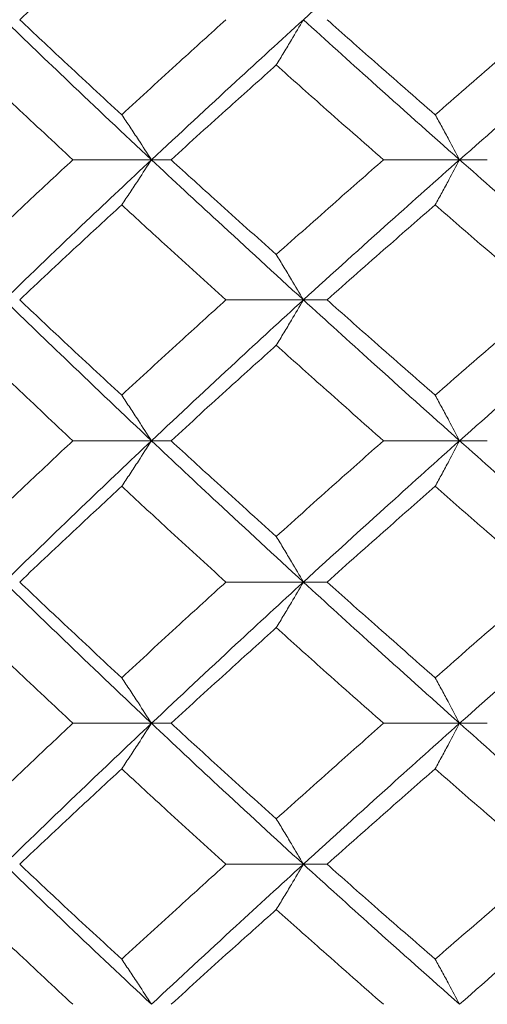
# Model space of a CAD drawing. Header units: inches. Extents: x -3.7 to 22.7, y -9.6 to 17.3.
# Tile 46 of 130: x -1.424 to -1.222, y -0.362 to 0.064. Entities that reach past the tile are written whole.
import ezdxf

# ---------------------------------------------------------------- set-up
doc = ezdxf.new("R2010")
doc.units = ezdxf.units.IN
doc.header["$MEASUREMENT"] = 0

msp = doc.modelspace()

# ---------------------------------------------------------------- linework, layer by layer
at = {"color": 7, "linetype": 'Continuous', "lineweight": 15}
for p, q in [((-1.3669, 0.00368), (-1.40092, 0.00368)), ((-1.3669, 0.00368), (-1.35843, 0.00368)), ((-1.23357, 0.00368), (-1.26652, 0.00368)), ((-1.23357, 0.00368), (-1.22159, 0.00368)), ((-1.30116, -0.05694), (-1.33469, -0.05694)), ((-1.30116, -0.05694), (-1.29092, -0.05694)), ((-1.3669, -0.11789), (-1.40092, -0.11789)), ((-1.3669, -0.11789), (-1.35843, -0.11789)), ((-1.23357, -0.11789), (-1.26652, -0.11789)), ((-1.23357, -0.11789), (-1.22159, -0.11789)), ((-1.30116, -0.17902), (-1.33469, -0.17902)), ((-1.30116, -0.17902), (-1.29092, -0.17902)), ((-1.3669, -0.24014), (-1.40092, -0.24014)), ((-1.3669, -0.24014), (-1.35843, -0.24014)), ((-1.23357, -0.24014), (-1.26652, -0.24014)), ((-1.23357, -0.24014), (-1.22159, -0.24014)), ((-1.30116, -0.3011), (-1.33469, -0.3011)), ((-1.30116, -0.3011), (-1.29092, -0.3011))]:
    msp.add_line(p, q, dxfattribs=at)
for points, knots in [([(-1.30116, 0.0643), (-1.28867, 0.07566), (-1.26633, 0.09596), (-1.24358, 0.1163), (-1.23357, 0.12526)], [0, 0, 0, 0, 0.5595503, 1, 1, 1, 1]), ([(-1.42392, 0.0643), (-1.41575, 0.072), (-1.40115, 0.08574), (-1.38632, 0.09951), (-1.37978, 0.10557)], [0, 0, 0, 0, 0.559665, 1, 1, 1, 1]), ([(-1.3669, 0.00368), (-1.37893, 0.01497), (-1.40044, 0.03514), (-1.42137, 0.05538), (-1.4306, 0.0643)], [0, 0, 0, 0, 0.559248, 1, 1, 1, 1]), ([(-1.37978, 0.02319), (-1.38809, 0.03085), (-1.40293, 0.04454), (-1.4175, 0.05826), (-1.42392, 0.0643)], [0, 0, 0, 0, 0.559527, 1, 1, 1, 1]), ([(-1.37978, 0.02319), (-1.37143, 0.03085), (-1.3565, 0.04454), (-1.34136, 0.05826), (-1.33469, 0.0643)], [0, 0, 0, 0, 0.559527, 1, 1, 1, 1]), ([(-1.3669, 0.00368), (-1.35476, 0.01497), (-1.33306, 0.03514), (-1.31092, 0.05538), (-1.30116, 0.0643)], [0, 0, 0, 0, 0.559248, 1, 1, 1, 1]), ([(-1.31291, 0.04471), (-1.3118, 0.04651), (-1.3096, 0.05011), (-1.30568, 0.05662), (-1.30288, 0.06139), (-1.30116, 0.0643)], [0, 0, 0, 0, 0.279356, 0.558712, 1, 1, 1, 1]), ([(-1.23357, 0.00368), (-1.2463, 0.01497), (-1.26906, 0.03514), (-1.29134, 0.05538), (-1.30116, 0.0643)], [0, 0, 0, 0, 0.559248, 1, 1, 1, 1]), ([(-1.24414, 0.02319), (-1.25293, 0.03085), (-1.26863, 0.04454), (-1.28411, 0.05826), (-1.29092, 0.0643)], [0, 0, 0, 0, 0.559527, 1, 1, 1, 1]), ([(-1.24414, 0.02319), (-1.23531, 0.03085), (-1.21954, 0.04454), (-1.2036, 0.05826), (-1.19657, 0.0643)], [0, 0, 0, 0, 0.559527, 1, 1, 1, 1]), ([(-1.23357, 0.00368), (-1.22075, 0.01497), (-1.19782, 0.03514), (-1.17455, 0.05538), (-1.1643, 0.0643)], [0, 0, 0, 0, 0.559248, 1, 1, 1, 1]), ([(-1.40092, 0.00368), (-1.40914, 0.01132), (-1.42382, 0.02498), (-1.43824, 0.03867), (-1.44459, 0.04471)], [0, 0, 0, 0, 0.559462, 1, 1, 1, 1]), ([(-1.35843, 0.00368), (-1.35, 0.01132), (-1.33492, 0.02498), (-1.31964, 0.03867), (-1.31291, 0.04471)], [0, 0, 0, 0, 0.559462, 1, 1, 1, 1]), ([(-1.26652, 0.00368), (-1.27523, 0.01132), (-1.2908, 0.02498), (-1.30615, 0.03867), (-1.31291, 0.04471)], [0, 0, 0, 0, 0.559462, 1, 1, 1, 1]), ([(-1.37978, 0.02319), (-1.37857, 0.02139), (-1.37615, 0.0178), (-1.37185, 0.01131), (-1.36878, 0.00658), (-1.3669, 0.00368)], [0, 0, 0, 0, 0.279852, 0.559705, 1, 1, 1, 1]), ([(-1.24414, 0.02319), (-1.24315, 0.02139), (-1.24116, 0.0178), (-1.23763, 0.01131), (-1.23511, 0.00658), (-1.23357, 0.00368)], [0, 0, 0, 0, 0.279852, 0.559705, 1, 1, 1, 1]), ([(-1.44459, -0.03734), (-1.4365, -0.02967), (-1.42208, -0.01598), (-1.40738, -0.00232), (-1.40092, 0.00368)], [0, 0, 0, 0, 0.560541, 1, 1, 1, 1]), ([(-1.4306, -0.05694), (-1.41885, -0.04559), (-1.39789, -0.02535), (-1.37636, -0.00518), (-1.3669, 0.00368)], [0, 0, 0, 0, 0.560759, 1, 1, 1, 1]), ([(-1.37978, -0.01582), (-1.37857, -0.01403), (-1.37615, -0.01043), (-1.37185, -0.00395), (-1.36878, 0.00079), (-1.3669, 0.00368)], [0, 0, 0, 0, 0.279852, 0.559705, 1, 1, 1, 1]), ([(-1.30116, -0.05694), (-1.31357, -0.04559), (-1.3357, -0.02535), (-1.35738, -0.00518), (-1.3669, 0.00368)], [0, 0, 0, 0, 0.560759, 1, 1, 1, 1]), ([(-1.31291, -0.03734), (-1.32147, -0.02967), (-1.33674, -0.01598), (-1.35181, -0.00232), (-1.35843, 0.00368)], [0, 0, 0, 0, 0.560541, 1, 1, 1, 1]), ([(-1.31291, -0.03734), (-1.3043, -0.02967), (-1.28895, -0.01598), (-1.27336, -0.00232), (-1.26652, 0.00368)], [0, 0, 0, 0, 0.5605414, 1, 1, 1, 1]), ([(-1.30116, -0.05694), (-1.28866, -0.04559), (-1.26636, -0.02535), (-1.24357, -0.00518), (-1.23357, 0.00368)], [0, 0, 0, 0, 0.560759, 1, 1, 1, 1]), ([(-1.24414, -0.01582), (-1.24315, -0.01403), (-1.24116, -0.01043), (-1.23763, -0.00395), (-1.23511, 0.00079), (-1.23357, 0.00368)], [0, 0, 0, 0, 0.279852, 0.559705, 1, 1, 1, 1]), ([(-1.1643, -0.05694), (-1.17734, -0.04559), (-1.2006, -0.02535), (-1.2235, -0.00518), (-1.23357, 0.00368)], [0, 0, 0, 0, 0.560759, 1, 1, 1, 1]), ([(-1.42392, -0.05694), (-1.41575, -0.04925), (-1.40116, -0.03553), (-1.38631, -0.02184), (-1.37978, -0.01582)], [0, 0, 0, 0, 0.560476, 1, 1, 1, 1]), ([(-1.33469, -0.05694), (-1.34317, -0.04925), (-1.35831, -0.03553), (-1.37323, -0.02184), (-1.37978, -0.01582)], [0, 0, 0, 0, 0.560476, 1, 1, 1, 1]), ([(-1.29092, -0.05694), (-1.28224, -0.04925), (-1.26676, -0.03553), (-1.25104, -0.02184), (-1.24414, -0.01582)], [0, 0, 0, 0, 0.560476, 1, 1, 1, 1]), ([(-1.19657, -0.05694), (-1.20551, -0.04925), (-1.22144, -0.03553), (-1.23721, -0.02184), (-1.24414, -0.01582)], [0, 0, 0, 0, 0.560476, 1, 1, 1, 1]), ([(-1.31291, -0.03734), (-1.3118, -0.03914), (-1.3096, -0.04274), (-1.30568, -0.04926), (-1.30288, -0.05402), (-1.30116, -0.05694)], [0, 0, 0, 0, 0.279356, 0.558712, 1, 1, 1, 1]), ([(-1.3669, -0.11789), (-1.37894, -0.1065), (-1.40041, -0.08616), (-1.42138, -0.06586), (-1.4306, -0.05694)], [0, 0, 0, 0, 0.5604576, 1, 1, 1, 1]), ([(-1.37978, -0.09821), (-1.38809, -0.09049), (-1.40292, -0.07673), (-1.41751, -0.06298), (-1.42392, -0.05694)], [0, 0, 0, 0, 0.560339, 1, 1, 1, 1]), ([(-1.37978, -0.09821), (-1.37143, -0.09049), (-1.35651, -0.07673), (-1.34136, -0.06298), (-1.33469, -0.05694)], [0, 0, 0, 0, 0.560339, 1, 1, 1, 1]), ([(-1.3669, -0.11789), (-1.35476, -0.1065), (-1.33309, -0.08616), (-1.31091, -0.06586), (-1.30116, -0.05694)], [0, 0, 0, 0, 0.5604576, 1, 1, 1, 1]), ([(-1.31291, -0.07657), (-1.31181, -0.07477), (-1.3096, -0.07116), (-1.30568, -0.06463), (-1.30288, -0.05986), (-1.30116, -0.05694)], [0, 0, 0, 0, 0.279168, 0.558336, 1, 1, 1, 1]), ([(-1.23357, -0.11789), (-1.24631, -0.1065), (-1.26904, -0.08616), (-1.29135, -0.06586), (-1.30116, -0.05694)], [0, 0, 0, 0, 0.560458, 1, 1, 1, 1]), ([(-1.24414, -0.09821), (-1.25293, -0.09049), (-1.26861, -0.07673), (-1.28411, -0.06298), (-1.29092, -0.05694)], [0, 0, 0, 0, 0.560339, 1, 1, 1, 1]), ([(-1.24414, -0.09821), (-1.23531, -0.09049), (-1.21955, -0.07673), (-1.20359, -0.06298), (-1.19657, -0.05694)], [0, 0, 0, 0, 0.560339, 1, 1, 1, 1]), ([(-1.23357, -0.11789), (-1.22074, -0.1065), (-1.19785, -0.08616), (-1.17454, -0.06586), (-1.1643, -0.05694)], [0, 0, 0, 0, 0.560458, 1, 1, 1, 1]), ([(-1.40092, -0.11789), (-1.40914, -0.11017), (-1.42381, -0.09639), (-1.43824, -0.08262), (-1.44459, -0.07657)], [0, 0, 0, 0, 0.560274, 1, 1, 1, 1]), ([(-1.35843, -0.11789), (-1.34999, -0.11017), (-1.33493, -0.09639), (-1.31963, -0.08262), (-1.31291, -0.07657)], [0, 0, 0, 0, 0.560274, 1, 1, 1, 1]), ([(-1.26652, -0.11789), (-1.27523, -0.11017), (-1.29079, -0.09639), (-1.30615, -0.08262), (-1.31291, -0.07657)], [0, 0, 0, 0, 0.560274, 1, 1, 1, 1]), ([(-1.37978, -0.09821), (-1.37858, -0.10001), (-1.37616, -0.10362), (-1.37186, -0.11017), (-1.36879, -0.11496), (-1.3669, -0.11789)], [0, 0, 0, 0, 0.27887, 0.557739, 1, 1, 1, 1]), ([(-1.24414, -0.09821), (-1.24315, -0.10001), (-1.24117, -0.10362), (-1.23764, -0.11017), (-1.23511, -0.11496), (-1.23357, -0.11789)], [0, 0, 0, 0, 0.27887, 0.557739, 1, 1, 1, 1]), ([(-1.44459, -0.1593), (-1.4365, -0.15156), (-1.42207, -0.13776), (-1.40738, -0.12396), (-1.40092, -0.11789)], [0, 0, 0, 0, 0.560136, 1, 1, 1, 1]), ([(-1.4306, -0.17902), (-1.41885, -0.1676), (-1.39788, -0.14722), (-1.37636, -0.12685), (-1.3669, -0.11789)], [0, 0, 0, 0, 0.560155, 1, 1, 1, 1]), ([(-1.37978, -0.1376), (-1.37858, -0.13579), (-1.37616, -0.13218), (-1.37186, -0.12563), (-1.36879, -0.12083), (-1.3669, -0.11789)], [0, 0, 0, 0, 0.278775, 0.557551, 1, 1, 1, 1]), ([(-1.30116, -0.17902), (-1.31357, -0.1676), (-1.33571, -0.14722), (-1.35737, -0.12685), (-1.3669, -0.11789)], [0, 0, 0, 0, 0.560155, 1, 1, 1, 1]), ([(-1.31291, -0.1593), (-1.32147, -0.15156), (-1.33675, -0.13776), (-1.35181, -0.12396), (-1.35843, -0.11789)], [0, 0, 0, 0, 0.560136, 1, 1, 1, 1]), ([(-1.31291, -0.1593), (-1.3043, -0.15156), (-1.28894, -0.13776), (-1.27337, -0.12396), (-1.26652, -0.11789)], [0, 0, 0, 0, 0.560136, 1, 1, 1, 1]), ([(-1.30116, -0.17902), (-1.28866, -0.1676), (-1.26635, -0.14722), (-1.24358, -0.12685), (-1.23357, -0.11789)], [0, 0, 0, 0, 0.5601553, 1, 1, 1, 1]), ([(-1.24414, -0.1376), (-1.24315, -0.13579), (-1.24117, -0.13218), (-1.23764, -0.12563), (-1.23511, -0.12083), (-1.23357, -0.11789)], [0, 0, 0, 0, 0.2787754, 0.5575509, 1, 1, 1, 1]), ([(-1.1643, -0.17902), (-1.17733, -0.1676), (-1.20061, -0.14722), (-1.2235, -0.12685), (-1.23357, -0.11789)], [0, 0, 0, 0, 0.560155, 1, 1, 1, 1]), ([(-1.42392, -0.17902), (-1.41575, -0.17128), (-1.40116, -0.15748), (-1.38631, -0.14367), (-1.37978, -0.1376)], [0, 0, 0, 0, 0.560071, 1, 1, 1, 1]), ([(-1.33469, -0.17902), (-1.34317, -0.17128), (-1.35831, -0.15748), (-1.37322, -0.14367), (-1.37978, -0.1376)], [0, 0, 0, 0, 0.560071, 1, 1, 1, 1]), ([(-1.29092, -0.17902), (-1.28225, -0.17128), (-1.26675, -0.15748), (-1.25105, -0.14367), (-1.24414, -0.1376)], [0, 0, 0, 0, 0.5600706, 1, 1, 1, 1]), ([(-1.19657, -0.17902), (-1.2055, -0.17128), (-1.22145, -0.15748), (-1.23721, -0.14367), (-1.24414, -0.1376)], [0, 0, 0, 0, 0.560071, 1, 1, 1, 1]), ([(-1.31291, -0.1593), (-1.31181, -0.1611), (-1.30961, -0.16472), (-1.30569, -0.17128), (-1.30288, -0.17607), (-1.30116, -0.17902)], [0, 0, 0, 0, 0.278676, 0.557352, 1, 1, 1, 1]), ([(-1.3669, -0.24014), (-1.37893, -0.22874), (-1.40043, -0.20837), (-1.42138, -0.18799), (-1.4306, -0.17902)], [0, 0, 0, 0, 0.559853, 1, 1, 1, 1]), ([(-1.37978, -0.22044), (-1.38809, -0.21271), (-1.40292, -0.1989), (-1.41751, -0.18509), (-1.42392, -0.17902)], [0, 0, 0, 0, 0.559933, 1, 1, 1, 1]), ([(-1.37978, -0.22044), (-1.37143, -0.21271), (-1.35651, -0.1989), (-1.34136, -0.18509), (-1.33469, -0.17902)], [0, 0, 0, 0, 0.559933, 1, 1, 1, 1]), ([(-1.3669, -0.24014), (-1.35476, -0.22874), (-1.33308, -0.20837), (-1.31092, -0.18799), (-1.30116, -0.17902)], [0, 0, 0, 0, 0.559853, 1, 1, 1, 1]), ([(-1.31291, -0.19874), (-1.31181, -0.19693), (-1.30961, -0.19332), (-1.30569, -0.18676), (-1.30288, -0.18196), (-1.30116, -0.17902)], [0, 0, 0, 0, 0.278676, 0.5573521, 1, 1, 1, 1]), ([(-1.23357, -0.24014), (-1.2463, -0.22874), (-1.26905, -0.20837), (-1.29135, -0.18799), (-1.30116, -0.17902)], [0, 0, 0, 0, 0.559853, 1, 1, 1, 1]), ([(-1.24414, -0.22044), (-1.25293, -0.21271), (-1.26862, -0.1989), (-1.28411, -0.18509), (-1.29092, -0.17902)], [0, 0, 0, 0, 0.559933, 1, 1, 1, 1]), ([(-1.24414, -0.22044), (-1.23531, -0.21271), (-1.21954, -0.1989), (-1.20359, -0.18509), (-1.19657, -0.17902)], [0, 0, 0, 0, 0.559933, 1, 1, 1, 1]), ([(-1.23357, -0.24014), (-1.22074, -0.22874), (-1.19784, -0.20837), (-1.17455, -0.18799), (-1.1643, -0.17902)], [0, 0, 0, 0, 0.559853, 1, 1, 1, 1]), ([(-1.40092, -0.24014), (-1.40914, -0.23242), (-1.42382, -0.21862), (-1.43824, -0.20482), (-1.44459, -0.19874)], [0, 0, 0, 0, 0.559868, 1, 1, 1, 1]), ([(-1.35843, -0.24014), (-1.34999, -0.23242), (-1.33492, -0.21862), (-1.31964, -0.20482), (-1.31291, -0.19874)], [0, 0, 0, 0, 0.559868, 1, 1, 1, 1]), ([(-1.26652, -0.24014), (-1.27523, -0.23242), (-1.2908, -0.21862), (-1.30615, -0.20482), (-1.31291, -0.19874)], [0, 0, 0, 0, 0.559868, 1, 1, 1, 1]), ([(-1.37978, -0.22044), (-1.37858, -0.22224), (-1.37616, -0.22586), (-1.37186, -0.23241), (-1.36879, -0.2372), (-1.3669, -0.24014)], [0, 0, 0, 0, 0.278775, 0.557551, 1, 1, 1, 1]), ([(-1.24414, -0.22044), (-1.24315, -0.22224), (-1.24117, -0.22586), (-1.23764, -0.23241), (-1.23511, -0.2372), (-1.23357, -0.24014)], [0, 0, 0, 0, 0.2787754, 0.5575509, 1, 1, 1, 1]), ([(-1.44459, -0.28146), (-1.43651, -0.27376), (-1.42207, -0.25999), (-1.40739, -0.24621), (-1.40092, -0.24014)], [0, 0, 0, 0, 0.55973, 1, 1, 1, 1]), ([(-1.4306, -0.3011), (-1.41886, -0.28974), (-1.39786, -0.26944), (-1.37637, -0.2491), (-1.3669, -0.24014)], [0, 0, 0, 0, 0.55955, 1, 1, 1, 1]), ([(-1.37978, -0.25983), (-1.37858, -0.25802), (-1.37616, -0.25441), (-1.37186, -0.24787), (-1.36879, -0.24308), (-1.3669, -0.24014)], [0, 0, 0, 0, 0.27887, 0.557739, 1, 1, 1, 1]), ([(-1.30116, -0.3011), (-1.31356, -0.28974), (-1.33572, -0.26944), (-1.35737, -0.2491), (-1.3669, -0.24014)], [0, 0, 0, 0, 0.55955, 1, 1, 1, 1]), ([(-1.31291, -0.28146), (-1.32146, -0.27376), (-1.33675, -0.25999), (-1.3518, -0.24621), (-1.35843, -0.24014)], [0, 0, 0, 0, 0.55973, 1, 1, 1, 1]), ([(-1.31291, -0.28146), (-1.3043, -0.27376), (-1.28894, -0.25999), (-1.27337, -0.24621), (-1.26652, -0.24014)], [0, 0, 0, 0, 0.55973, 1, 1, 1, 1]), ([(-1.30116, -0.3011), (-1.28867, -0.28974), (-1.26633, -0.26944), (-1.24358, -0.2491), (-1.23357, -0.24014)], [0, 0, 0, 0, 0.55955, 1, 1, 1, 1]), ([(-1.24414, -0.25983), (-1.24315, -0.25802), (-1.24117, -0.25441), (-1.23764, -0.24787), (-1.23511, -0.24308), (-1.23357, -0.24014)], [0, 0, 0, 0, 0.27887, 0.557739, 1, 1, 1, 1]), ([(-1.1643, -0.3011), (-1.17733, -0.28974), (-1.20062, -0.26944), (-1.22349, -0.2491), (-1.23357, -0.24014)], [0, 0, 0, 0, 0.55955, 1, 1, 1, 1]), ([(-1.42392, -0.3011), (-1.41575, -0.2934), (-1.40115, -0.27966), (-1.38632, -0.26589), (-1.37978, -0.25983)], [0, 0, 0, 0, 0.559665, 1, 1, 1, 1]), ([(-1.33469, -0.3011), (-1.34317, -0.2934), (-1.35832, -0.27966), (-1.37322, -0.26589), (-1.37978, -0.25983)], [0, 0, 0, 0, 0.5596645, 1, 1, 1, 1]), ([(-1.29092, -0.3011), (-1.28225, -0.2934), (-1.26674, -0.27966), (-1.25105, -0.26589), (-1.24414, -0.25983)], [0, 0, 0, 0, 0.559665, 1, 1, 1, 1]), ([(-1.19657, -0.3011), (-1.2055, -0.2934), (-1.22145, -0.27966), (-1.2372, -0.26589), (-1.24414, -0.25983)], [0, 0, 0, 0, 0.559665, 1, 1, 1, 1]), ([(-1.31291, -0.28146), (-1.31181, -0.28327), (-1.3096, -0.28688), (-1.30568, -0.2934), (-1.30288, -0.29817), (-1.30116, -0.3011)], [0, 0, 0, 0, 0.279168, 0.558336, 1, 1, 1, 1]), ([(-1.3669, -0.36172), (-1.37893, -0.35043), (-1.40044, -0.33026), (-1.42137, -0.31002), (-1.4306, -0.3011)], [0, 0, 0, 0, 0.559248, 1, 1, 1, 1]), ([(-1.37978, -0.34221), (-1.38809, -0.33455), (-1.40293, -0.32086), (-1.4175, -0.30714), (-1.42392, -0.3011)], [0, 0, 0, 0, 0.5595273, 1, 1, 1, 1]), ([(-1.37978, -0.34221), (-1.37143, -0.33455), (-1.3565, -0.32086), (-1.34136, -0.30714), (-1.33469, -0.3011)], [0, 0, 0, 0, 0.559527, 1, 1, 1, 1]), ([(-1.3669, -0.36172), (-1.35476, -0.35043), (-1.33306, -0.33026), (-1.31092, -0.31002), (-1.30116, -0.3011)], [0, 0, 0, 0, 0.559248, 1, 1, 1, 1]), ([(-1.31291, -0.32069), (-1.3118, -0.31889), (-1.3096, -0.31529), (-1.30568, -0.30878), (-1.30288, -0.30401), (-1.30116, -0.3011)], [0, 0, 0, 0, 0.279356, 0.558712, 1, 1, 1, 1]), ([(-1.23357, -0.36172), (-1.2463, -0.35043), (-1.26906, -0.33026), (-1.29134, -0.31002), (-1.30116, -0.3011)], [0, 0, 0, 0, 0.559248, 1, 1, 1, 1]), ([(-1.24414, -0.34221), (-1.25293, -0.33455), (-1.26863, -0.32086), (-1.28411, -0.30714), (-1.29092, -0.3011)], [0, 0, 0, 0, 0.559527, 1, 1, 1, 1]), ([(-1.24414, -0.34221), (-1.23531, -0.33455), (-1.21954, -0.32086), (-1.2036, -0.30714), (-1.19657, -0.3011)], [0, 0, 0, 0, 0.559527, 1, 1, 1, 1]), ([(-1.23357, -0.36172), (-1.22075, -0.35043), (-1.19782, -0.33026), (-1.17455, -0.31002), (-1.1643, -0.3011)], [0, 0, 0, 0, 0.559248, 1, 1, 1, 1]), ([(-1.40092, -0.36172), (-1.40914, -0.35408), (-1.42382, -0.34042), (-1.43824, -0.32673), (-1.44459, -0.32069)], [0, 0, 0, 0, 0.559462, 1, 1, 1, 1]), ([(-1.35843, -0.36172), (-1.35, -0.35408), (-1.33492, -0.34042), (-1.31964, -0.32673), (-1.31291, -0.32069)], [0, 0, 0, 0, 0.559462, 1, 1, 1, 1]), ([(-1.26652, -0.36172), (-1.27523, -0.35408), (-1.2908, -0.34042), (-1.30615, -0.32673), (-1.31291, -0.32069)], [0, 0, 0, 0, 0.559462, 1, 1, 1, 1]), ([(-1.37978, -0.34221), (-1.37857, -0.34401), (-1.37615, -0.3476), (-1.37185, -0.35409), (-1.36878, -0.35882), (-1.3669, -0.36172)], [0, 0, 0, 0, 0.279852, 0.559705, 1, 1, 1, 1]), ([(-1.24414, -0.34221), (-1.24315, -0.34401), (-1.24116, -0.3476), (-1.23763, -0.35409), (-1.23511, -0.35882), (-1.23357, -0.36172)], [0, 0, 0, 0, 0.279852, 0.559705, 1, 1, 1, 1])]:
    msp.add_open_spline(points, degree=3, knots=knots, dxfattribs=at)

doc.saveas('drawing.dxf')
